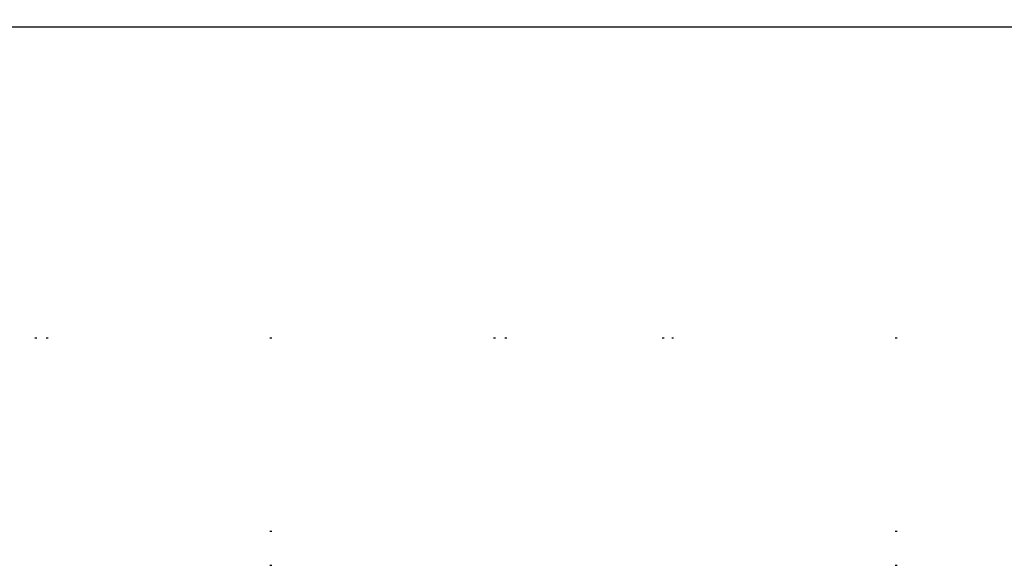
# Model space of a CAD drawing. Header units: millimetres. Extents: x 46 to 491, y -41 to 547.
# Tile 57 of 140: x 151 to 173, y 140 to 152. Entities that reach past the tile are written whole.
import ezdxf

# ---------------------------------------------------------------- set-up
doc = ezdxf.new("R2010")
doc.units = ezdxf.units.MM
doc.header["$LTSCALE"] = 10
doc.layers.add('xref', color=252, linetype='Continuous')

# ---------------------------------------------------------------- blocks, each defined once
blk = doc.blocks.new('stacja')
at = {"color": 9, "lineweight": 25}
for points in [[(147.066, 101.261333), (26.289, 101.261333), (26.246667, 101.388333), (26.119667, 101.430666), (25.992667, 101.388333), (25.950334, 101.261333), (25.992667, 101.134333), (26.119667, 101.092), (26.246667, 101.134333), (26.289, 101.261333)], [(102.277334, 94.318666), (102.319667, 94.318666)], [(102.277334, 94.318666), (102.319667, 94.318666)], [(116.247334, 94.318666), (116.289667, 94.318666)], [(116.247334, 94.318666), (116.289667, 94.318666)]]:
    blk.add_lwpolyline(points, dxfattribs=at)
at = {"color": 5, "lineweight": 25}
for points in [[(102.277334, 94.318666), (102.319667, 94.318666)], [(102.277334, 94.318666), (102.319667, 94.318666)], [(116.247334, 94.318666), (116.289667, 94.318666)], [(116.247334, 94.318666), (116.289667, 94.318666)]]:
    blk.add_lwpolyline(points, dxfattribs=at)
at = {"color": 9, "lineweight": 25}
for points in [[(97.028, 94.318666), (97.028, 94.318666), (97.070334, 94.318666), (97.070334, 94.318666)], [(102.277334, 94.318666), (102.277334, 94.318666), (102.319667, 94.318666), (102.319667, 94.318666)], [(107.526667, 94.318666), (107.526667, 94.318666), (107.569, 94.318666), (107.569, 94.318666)], [(111.040334, 94.318666), (111.040334, 94.318666), (111.082667, 94.318666), (111.082667, 94.318666)], [(116.247334, 94.318666), (116.247334, 94.318666), (116.289667, 94.318666), (116.289667, 94.318666)], [(102.277334, 89.238666), (102.277334, 89.238666), (102.319667, 89.238666), (102.319667, 89.238666)], [(102.277334, 89.238666), (102.277334, 89.238666), (102.319667, 89.238666), (102.319667, 89.238666)], [(116.247334, 89.238666), (116.247334, 89.238666), (116.289667, 89.238666), (116.289667, 89.238666)], [(116.247334, 89.238666), (116.247334, 89.238666), (116.289667, 89.238666), (116.289667, 89.238666)]]:
    blk.add_open_spline(points, degree=3, dxfattribs=at)
at = {"color": 5, "lineweight": 25}
for points in [[(97.282, 94.318666), (97.282, 94.318666), (97.324334, 94.318666), (97.324334, 94.318666)], [(102.277334, 94.318666), (102.277334, 94.318666), (102.319667, 94.318666), (102.319667, 94.318666)], [(107.272667, 94.318666), (107.272667, 94.318666), (107.315, 94.318666), (107.315, 94.318666)], [(111.252, 94.318666), (111.252, 94.318666), (111.294334, 94.318666), (111.294334, 94.318666)], [(116.247334, 94.318666), (116.247334, 94.318666), (116.289667, 94.318666), (116.289667, 94.318666)], [(102.277334, 90.000666), (102.277334, 90.000666), (102.319667, 90.000666), (102.319667, 90.000666)], [(102.277334, 90.000666), (102.277334, 90.000666), (102.319667, 90.000666), (102.319667, 90.000666)], [(116.247334, 90.000666), (116.247334, 90.000666), (116.289667, 90.000666), (116.289667, 90.000666)], [(116.247334, 90.000666), (116.247334, 90.000666), (116.289667, 90.000666), (116.289667, 90.000666)]]:
    blk.add_open_spline(points, degree=3, dxfattribs=at)

msp = doc.modelspace()

# ---------------------------------------------------------------- block references
at = {"layer": 'xref'}
msp.add_blockref('stacja', (53.992334, 50.410128), dxfattribs=at)

doc.saveas('drawing.dxf')
